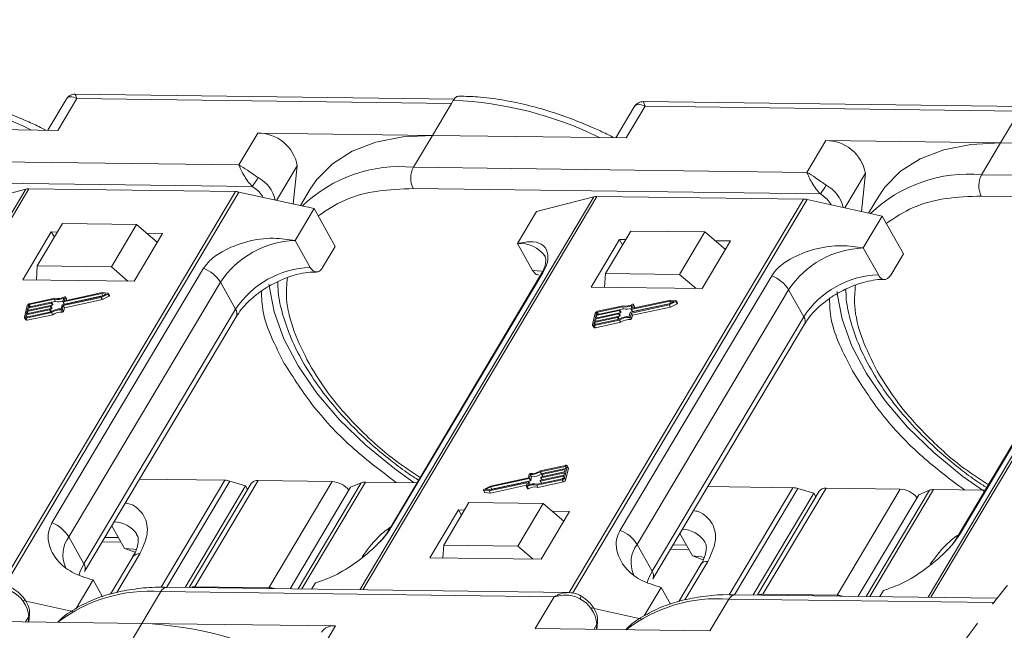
# Model space of a CAD drawing. Header units: millimetres. Extents: x 3104 to 4027, y -212 to 440.
# Tile 29 of 39: x 3651 to 3716, y 279 to 319. Entities that reach past the tile are written whole.
import ezdxf

# ---------------------------------------------------------------- set-up
doc = ezdxf.new("R2010")
doc.units = ezdxf.units.MM
doc.linetypes.add('PHANTOM2', pattern=[31.75, 15.875, -3.175, 3.175, -3.175, 3.175, -3.175])

msp = doc.modelspace()

# ---------------------------------------------------------------- linework, layer by layer
at = {"color": 7, "linetype": 'Continuous', "lineweight": 15}
for p, q in [((3679.86, 314.175), (3654.805, 314.505)), ((3654.208, 314.161), (3652.99, 312.115)), ((3653.666, 312.106), (3654.919, 314.211)), ((3654.919, 314.211), (3679.675, 313.885)), ((3679.675, 313.885), (3678.423, 311.78)), ((3679.801, 314.095), (3679.675, 313.885)), ((3717.414, 313.68), (3692.36, 314.01)), ((3691.762, 313.666), (3690.544, 311.62)), ((3691.221, 311.611), (3692.473, 313.716)), ((3692.473, 313.716), (3717.23, 313.389)), ((3717.23, 313.389), (3715.977, 311.285)), ((3640.868, 312.275), (3653.666, 312.106)), ((3666.874, 311.932), (3665.622, 309.827)), ((3678.423, 311.78), (3666.874, 311.932)), ((3677.17, 309.675), (3678.423, 311.78)), ((3678.423, 311.78), (3691.221, 311.611)), ((3704.429, 311.437), (3703.176, 309.332)), ((3715.977, 311.285), (3704.429, 311.437)), ((3714.724, 309.18), (3715.977, 311.285)), ((3715.977, 311.285), (3725.735, 311.156)), ((3665.622, 309.827), (3639.615, 310.17)), ((3668.12, 307.483), (3669.485, 309.776)), ((3669.485, 309.776), (3669.225, 307.238)), ((3703.176, 309.332), (3677.17, 309.675)), ((3705.675, 306.988), (3707.04, 309.281)), ((3707.04, 309.281), (3706.779, 306.743)), ((3726.326, 309.027), (3714.724, 309.18)), ((3666.516, 308.401), (3639.596, 308.756)), ((3651.542, 308.22), (3636.07, 282.225)), ((3636.256, 282.223), (3651.743, 308.242)), ((3647.742, 307.234), (3651.542, 308.22)), ((3665.403, 308.062), (3649.914, 282.038)), ((3650.145, 282.014), (3665.632, 308.034)), ((3651.743, 308.242), (3665.403, 308.062)), ((3665.632, 308.034), (3670.601, 306.933)), ((3670.365, 308.262), (3669.694, 307.134)), ((3704.07, 307.906), (3677.151, 308.261)), ((3689.097, 307.725), (3673.625, 281.73)), ((3673.811, 281.728), (3689.298, 307.747)), ((3685.296, 306.739), (3689.097, 307.725)), ((3702.958, 307.567), (3687.468, 281.543)), ((3687.7, 281.519), (3703.187, 307.539)), ((3689.298, 307.747), (3702.958, 307.567)), ((3703.187, 307.539), (3708.156, 306.438)), ((3707.92, 307.767), (3707.248, 306.639)), ((3726.651, 307.23), (3711.18, 281.235)), ((3726.653, 307.608), (3714.706, 307.766)), ((3670.601, 306.933), (3669.348, 304.828)), ((3670.601, 306.933), (3671.997, 304.439)), ((3684.044, 304.634), (3685.296, 306.739)), ((3711.366, 281.232), (3726.757, 307.092)), ((3653.971, 305.95), (3652.301, 303.144)), ((3658.87, 305.886), (3653.971, 305.95)), ((3708.156, 306.438), (3706.903, 304.333)), ((3708.156, 306.438), (3709.552, 303.944)), ((3653.229, 305.394), (3651.35, 302.237)), ((3653.637, 305.389), (3653.229, 305.394)), ((3653.229, 305.394), (3653.428, 305.038)), ((3657.199, 303.079), (3658.87, 305.886)), ((3658.697, 302.14), (3660.577, 305.297)), ((3658.87, 305.886), (3660.233, 304.72)), ((3660.577, 305.297), (3659.542, 305.311)), ((3691.526, 305.455), (3689.855, 302.649)), ((3696.424, 305.391), (3691.526, 305.455)), ((3694.754, 302.584), (3696.424, 305.391)), ((3696.424, 305.391), (3697.788, 304.225)), ((3670.346, 303.047), (3669.348, 304.828)), ((3684.044, 304.634), (3685.041, 302.853)), ((3690.784, 304.899), (3688.904, 301.742)), ((3691.192, 304.894), (3690.784, 304.899)), ((3690.784, 304.899), (3690.983, 304.543)), ((3696.252, 301.645), (3698.131, 304.802)), ((3698.131, 304.802), (3697.096, 304.816)), ((3671.162, 303.036), (3671.997, 304.439)), ((3707.9, 302.552), (3706.903, 304.333)), ((3708.717, 302.541), (3709.552, 303.944)), ((3652.301, 303.144), (3652.246, 302.225)), ((3657.199, 303.079), (3652.301, 303.144)), ((3663.294, 302.993), (3653.272, 286.155)), ((3658.291, 302.146), (3657.199, 303.079)), ((3675.704, 285.859), (3685.726, 302.698)), ((3651.35, 302.237), (3658.697, 302.14)), ((3654.39, 285.226), (3664.412, 302.065)), ((3665.41, 300.283), (3664.412, 302.065)), ((3685.575, 302.536), (3675.552, 285.697)), ((3689.855, 302.649), (3689.8, 301.73)), ((3694.754, 302.584), (3689.855, 302.649)), ((3700.849, 302.498), (3690.826, 285.66)), ((3695.846, 301.65), (3694.754, 302.584)), ((3723.129, 302.041), (3713.107, 285.202)), ((3713.259, 285.364), (3723.281, 302.202)), ((3656.599, 301.382), (3654.112, 300.847)), ((3656.975, 301.34), (3656.599, 301.382)), ((3688.904, 301.742), (3696.252, 301.645)), ((3691.945, 284.731), (3701.967, 301.569)), ((3702.964, 299.788), (3701.967, 301.569)), ((3651.689, 300.417), (3653.226, 300.747)), ((3653.424, 300.94), (3651.769, 300.584)), ((3653.466, 301.009), (3651.784, 300.647)), ((3653.243, 300.736), (3653.236, 300.704)), ((3653.315, 300.562), (3653.236, 300.704)), ((3653.243, 300.741), (3653.504, 300.797)), ((3653.322, 300.6), (3653.243, 300.743)), ((3653.323, 300.593), (3653.243, 300.736)), ((3653.504, 300.797), (3653.424, 300.94)), ((3653.967, 300.576), (3656.521, 301.125)), ((3653.995, 300.777), (3654.054, 301.022)), ((3653.995, 300.77), (3654.075, 300.628)), ((3656.567, 301.315), (3654.012, 300.766)), ((3654.092, 300.623), (3654.012, 300.766)), ((3654.015, 300.526), (3656.523, 301.065)), ((3654.092, 300.623), (3656.595, 301.161)), ((3654.15, 301.088), (3654.095, 300.859)), ((3654.095, 300.384), (3656.603, 300.923)), ((3654.101, 300.847), (3654.095, 300.859)), ((3654.228, 300.959), (3654.148, 301.102)), ((3654.15, 301.088), (3654.23, 300.945)), ((3654.211, 300.869), (3654.23, 300.945)), ((3656.521, 301.125), (3656.843, 301.284)), ((3656.523, 301.065), (3656.961, 301.282)), ((3656.603, 300.923), (3656.523, 301.065)), ((3656.843, 301.284), (3656.567, 301.315)), ((3656.64, 301.184), (3656.567, 301.315)), ((3656.603, 300.923), (3657.041, 301.139)), ((3656.961, 301.282), (3657.041, 301.139)), ((3657.073, 301.188), (3656.993, 301.33)), ((3694.121, 300.82), (3691.567, 300.271)), ((3694.154, 300.887), (3691.667, 300.352)), ((3694.076, 300.63), (3694.398, 300.789)), ((3694.078, 300.57), (3694.516, 300.787)), ((3694.398, 300.789), (3694.121, 300.82)), ((3694.195, 300.688), (3694.121, 300.82)), ((3694.53, 300.845), (3694.154, 300.887)), ((3694.516, 300.787), (3694.596, 300.644)), ((3694.627, 300.693), (3694.547, 300.835)), ((3651.634, 300.525), (3651.452, 299.765)), ((3651.556, 299.697), (3653.238, 300.059)), ((3653.104, 300.24), (3651.567, 299.91)), ((3651.572, 299.76), (3653.227, 300.116)), ((3651.582, 299.973), (3653.119, 300.303)), ((3651.62, 300.132), (3651.582, 299.973)), ((3653.157, 300.462), (3651.62, 300.132)), ((3651.695, 299.997), (3651.62, 300.132)), ((3651.636, 300.195), (3653.173, 300.525)), ((3651.674, 300.353), (3651.636, 300.195)), ((3653.211, 300.684), (3651.674, 300.353)), ((3651.749, 300.219), (3651.674, 300.353)), ((3651.719, 300.543), (3651.689, 300.417)), ((3651.779, 300.436), (3651.719, 300.543)), ((3651.769, 300.584), (3651.844, 300.45)), ((3653.179, 300.106), (3653.104, 300.24)), ((3653.137, 300.292), (3653.129, 300.261)), ((3653.209, 300.118), (3653.129, 300.261)), ((3653.216, 300.157), (3653.136, 300.299)), ((3653.137, 300.298), (3653.237, 300.319)), ((3653.217, 300.15), (3653.137, 300.292)), ((3653.237, 300.319), (3653.157, 300.462)), ((3653.19, 300.514), (3653.182, 300.482)), ((3653.262, 300.34), (3653.182, 300.482)), ((3653.269, 300.378), (3653.189, 300.521)), ((3653.19, 300.52), (3653.29, 300.541)), ((3653.27, 300.371), (3653.19, 300.514)), ((3653.209, 300.118), (3653.217, 300.15)), ((3653.29, 300.541), (3653.211, 300.684)), ((3653.318, 299.916), (3653.238, 300.059)), ((3653.262, 300.34), (3653.27, 300.371)), ((3653.315, 300.562), (3653.323, 300.593)), ((3653.883, 300.31), (3653.942, 300.555)), ((3653.889, 300.239), (3653.968, 300.097)), ((3653.956, 300.281), (3654.015, 300.526)), ((3654.036, 300.138), (3653.956, 300.281)), ((3654.095, 300.384), (3654.015, 300.526)), ((3654.036, 300.138), (3654.095, 300.384)), ((3665.41, 300.283), (3655.387, 283.445)), ((3690.765, 300.188), (3689.228, 299.858)), ((3689.243, 299.921), (3690.78, 300.252)), ((3689.274, 300.048), (3689.243, 299.921)), ((3689.334, 299.941), (3689.274, 300.048)), ((3690.979, 300.445), (3689.324, 300.089)), ((3689.324, 300.089), (3689.399, 299.955)), ((3691.021, 300.514), (3689.339, 300.152)), ((3690.845, 300.046), (3690.765, 300.188)), ((3690.798, 300.24), (3690.79, 300.209)), ((3690.87, 300.066), (3690.79, 300.209)), ((3690.877, 300.105), (3690.797, 300.247)), ((3690.798, 300.246), (3691.059, 300.302)), ((3690.878, 300.098), (3690.798, 300.24)), ((3690.87, 300.066), (3690.878, 300.098)), ((3691.059, 300.302), (3690.979, 300.445)), ((3691.437, 299.815), (3691.496, 300.06)), ((3691.521, 300.08), (3694.076, 300.63)), ((3691.549, 300.282), (3691.608, 300.527)), ((3691.55, 300.275), (3691.63, 300.132)), ((3691.647, 300.128), (3691.567, 300.271)), ((3691.57, 300.031), (3694.078, 300.57)), ((3691.647, 300.128), (3694.149, 300.666)), ((3691.704, 300.593), (3691.649, 300.363)), ((3691.649, 299.888), (3694.158, 300.427)), ((3691.656, 300.352), (3691.649, 300.363)), ((3691.783, 300.464), (3691.703, 300.606)), ((3691.704, 300.593), (3691.784, 300.45)), ((3691.766, 300.373), (3691.784, 300.45)), ((3694.158, 300.427), (3694.078, 300.57)), ((3694.158, 300.427), (3694.596, 300.644)), ((3651.456, 299.723), (3651.536, 299.581)), ((3651.567, 299.91), (3651.537, 299.783)), ((3651.537, 299.783), (3651.549, 299.761)), ((3651.636, 299.555), (3651.556, 299.697)), ((3651.642, 299.776), (3651.567, 299.91)), ((3651.636, 299.555), (3653.318, 299.916)), ((3655.43, 282.944), (3665.453, 299.783)), ((3689.189, 300.03), (3689.007, 299.27)), ((3689.122, 299.415), (3689.091, 299.288)), ((3689.111, 299.202), (3690.793, 299.563)), ((3690.659, 299.745), (3689.122, 299.415)), ((3689.197, 299.28), (3689.122, 299.415)), ((3689.126, 299.265), (3690.781, 299.621)), ((3689.137, 299.478), (3690.674, 299.808)), ((3689.175, 299.636), (3689.137, 299.478)), ((3690.712, 299.967), (3689.175, 299.636)), ((3689.25, 299.502), (3689.175, 299.636)), ((3689.19, 299.7), (3690.727, 300.03)), ((3689.228, 299.858), (3689.19, 299.7)), ((3689.191, 299.059), (3690.872, 299.421)), ((3689.303, 299.724), (3689.228, 299.858)), ((3690.734, 299.611), (3690.659, 299.745)), ((3690.691, 299.797), (3690.684, 299.765)), ((3690.764, 299.623), (3690.684, 299.765)), ((3690.691, 299.803), (3690.792, 299.824)), ((3690.77, 299.661), (3690.691, 299.804)), ((3690.771, 299.654), (3690.691, 299.797)), ((3690.792, 299.824), (3690.712, 299.967)), ((3690.745, 300.019), (3690.737, 299.987)), ((3690.817, 299.845), (3690.737, 299.987)), ((3690.824, 299.883), (3690.744, 300.026)), ((3690.745, 300.024), (3690.845, 300.046)), ((3690.824, 299.876), (3690.745, 300.019)), ((3690.764, 299.623), (3690.771, 299.654)), ((3690.872, 299.421), (3690.793, 299.563)), ((3690.817, 299.845), (3690.824, 299.876)), ((3691.443, 299.744), (3691.523, 299.602)), ((3691.511, 299.786), (3691.57, 300.031)), ((3691.591, 299.643), (3691.511, 299.786)), ((3691.649, 299.888), (3691.57, 300.031)), ((3691.591, 299.643), (3691.649, 299.888)), ((3702.964, 299.788), (3692.942, 282.95)), ((3689.011, 299.228), (3689.091, 299.086)), ((3689.091, 299.288), (3689.104, 299.266)), ((3689.191, 299.059), (3689.111, 299.202)), ((3692.985, 282.449), (3703.007, 299.288)), ((3687.223, 289.956), (3685.541, 289.594)), ((3687.208, 289.892), (3685.553, 289.537)), ((3687.197, 289.68), (3685.66, 289.349)), ((3685.675, 289.413), (3687.212, 289.743)), ((3687.145, 289.128), (3687.327, 289.888)), ((3687.159, 289.521), (3687.197, 289.68)), ((3687.236, 289.842), (3687.208, 289.892)), ((3687.212, 289.743), (3687.243, 289.87)), ((3687.225, 288.985), (3687.407, 289.746)), ((3687.403, 289.787), (3687.323, 289.93)), ((3687.327, 289.888), (3687.407, 289.746)), ((3659.065, 289.051), (3664.695, 288.976)), ((3684.764, 289.127), (3682.256, 288.588)), ((3684.813, 289.077), (3682.258, 288.528)), ((3684.823, 289.372), (3684.764, 289.127)), ((3684.893, 288.935), (3684.813, 289.077)), ((3684.897, 289.342), (3684.838, 289.098)), ((3684.918, 288.955), (3684.838, 289.098)), ((3684.976, 289.2), (3684.897, 289.342)), ((3684.918, 288.955), (3684.976, 289.2)), ((3685.313, 288.644), (3686.995, 289.005)), ((3685.355, 288.713), (3687.01, 289.069)), ((3685.632, 289.394), (3685.553, 289.537)), ((3687.091, 289.236), (3685.554, 288.906)), ((3685.569, 288.969), (3687.106, 289.3)), ((3685.589, 289.139), (3685.597, 289.171)), ((3685.59, 289.132), (3685.669, 288.991)), ((3687.144, 289.458), (3685.607, 289.128)), ((3685.682, 288.994), (3685.607, 289.128)), ((3685.622, 289.191), (3687.159, 289.521)), ((3685.632, 289.394), (3685.653, 289.399)), ((3685.643, 289.361), (3685.65, 289.392)), ((3685.643, 289.354), (3685.722, 289.213)), ((3685.735, 289.215), (3685.66, 289.349)), ((3686.995, 289.005), (3687.075, 288.863)), ((3687.06, 289.11), (3687.091, 289.236)), ((3687.106, 289.3), (3687.144, 289.458)), ((3687.225, 288.985), (3687.145, 289.128)), ((3664.695, 288.976), (3660.483, 281.899)), ((3660.84, 281.886), (3665.027, 288.922)), ((3666.073, 288.605), (3662.072, 281.883)), ((3666.433, 288.746), (3662.346, 281.879)), ((3662.718, 281.931), (3666.894, 288.947)), ((3666.073, 288.605), (3665.027, 288.922)), ((3666.206, 288.366), (3666.073, 288.605)), ((3666.894, 288.947), (3671.792, 288.883)), ((3671.792, 288.883), (3667.616, 281.867)), ((3669.011, 281.791), (3673.012, 288.513)), ((3673.716, 288.807), (3669.536, 281.784)), ((3669.78, 281.781), (3673.99, 288.854)), ((3673.716, 288.807), (3673.012, 288.513)), ((3673.99, 288.854), (3677.404, 288.809)), ((3682.256, 288.588), (3681.818, 288.371)), ((3682.258, 288.528), (3681.936, 288.369)), ((3681.936, 288.369), (3682.213, 288.338)), ((3682.18, 288.271), (3684.667, 288.806)), ((3682.213, 288.338), (3684.767, 288.887)), ((3682.338, 288.386), (3682.258, 288.528)), ((3682.26, 288.128), (3684.648, 288.642)), ((3682.264, 288.349), (3682.338, 288.386)), ((3682.338, 288.386), (3684.893, 288.935)), ((3684.63, 288.565), (3684.685, 288.794)), ((3684.631, 288.551), (3684.711, 288.409)), ((3684.681, 288.78), (3684.667, 288.806)), ((3684.763, 288.407), (3684.683, 288.549)), ((3684.785, 288.876), (3684.726, 288.631)), ((3684.864, 288.74), (3684.784, 288.883)), ((3684.864, 288.733), (3684.785, 288.876)), ((3684.852, 288.681), (3684.864, 288.733)), ((3685.393, 288.501), (3685.313, 288.644)), ((3685.393, 288.501), (3687.075, 288.863)), ((3685.536, 288.917), (3685.544, 288.949)), ((3685.537, 288.91), (3685.616, 288.769)), ((3685.629, 288.772), (3685.554, 288.906)), ((3696.619, 288.555), (3702.25, 288.481)), ((3702.25, 288.481), (3698.037, 281.403)), ((3698.394, 281.391), (3702.582, 288.426)), ((3700.272, 281.436), (3704.448, 288.452)), ((3703.627, 288.109), (3702.582, 288.426)), ((3704.448, 288.452), (3709.347, 288.388)), ((3709.347, 288.388), (3705.171, 281.372)), ((3707.335, 281.286), (3711.545, 288.359)), ((3711.545, 288.359), (3714.959, 288.314)), ((3681.787, 288.322), (3681.866, 288.18)), ((3681.804, 288.313), (3682.18, 288.271)), ((3681.884, 288.17), (3681.804, 288.313)), ((3681.884, 288.17), (3682.26, 288.128)), ((3682.26, 288.128), (3682.18, 288.271)), ((3703.627, 288.109), (3699.626, 281.387)), ((3703.988, 288.251), (3699.9, 281.384)), ((3703.761, 287.87), (3703.627, 288.109)), ((3706.566, 281.296), (3710.567, 288.018)), ((3711.27, 288.312), (3707.09, 281.289)), ((3711.27, 288.312), (3710.567, 288.018)), ((3680.835, 287.494), (3679.165, 284.688)), ((3685.734, 287.429), (3680.835, 287.494)), ((3684.064, 284.623), (3685.734, 287.429)), ((3685.734, 287.429), (3687.097, 286.264)), ((3680.135, 287.008), (3678.256, 283.851)), ((3680.543, 287.003), (3680.135, 287.008)), ((3680.135, 287.008), (3680.334, 286.652)), ((3685.603, 283.754), (3687.483, 286.911)), ((3687.483, 286.911), (3686.322, 286.927)), ((3657.223, 285.956), (3658.057, 284.467)), ((3654.39, 285.226), (3655.387, 283.445)), ((3656.768, 285.191), (3657.658, 285.18)), ((3694.778, 285.461), (3695.611, 283.972)), ((3656.595, 284.901), (3657.823, 284.884)), ((3658.057, 284.467), (3658.765, 284.214)), ((3679.114, 283.84), (3679.165, 284.688)), ((3679.165, 284.688), (3684.064, 284.623)), ((3685.072, 283.761), (3684.064, 284.623)), ((3691.945, 284.731), (3692.942, 282.95)), ((3694.322, 284.696), (3695.212, 284.684)), ((3658.612, 283.9), (3657.147, 281.438)), ((3657.559, 281.559), (3659.072, 284.101)), ((3678.256, 283.851), (3685.603, 283.754)), ((3694.149, 284.405), (3695.378, 284.389)), ((3695.611, 283.972), (3696.319, 283.719)), ((3696.166, 283.405), (3694.701, 280.943)), ((3695.114, 281.064), (3696.627, 283.606)), ((3654.868, 280.499), (3655.985, 282.377)), ((3655.985, 282.377), (3656.605, 281.27)), ((3687.41, 281.548), (3660.878, 281.898)), ((3667.616, 281.867), (3662.718, 281.931)), ((3670.436, 281.772), (3670.681, 282.183)), ((3692.423, 280.004), (3693.54, 281.881)), ((3693.54, 281.881), (3694.16, 280.775)), ((3659.213, 279.506), (3660.466, 281.611)), ((3660.466, 281.611), (3686.473, 281.268)), ((3686.473, 281.268), (3685.22, 279.163)), ((3715.756, 281.175), (3698.433, 281.403)), ((3705.171, 281.372), (3700.272, 281.436)), ((3707.991, 281.277), (3708.235, 281.688)), ((3651.36, 281.019), (3654.733, 280.272)), ((3688.915, 280.524), (3692.287, 279.777)), ((3696.768, 279.011), (3698.021, 281.116)), ((3698.021, 281.116), (3715.526, 280.885)), ((3651.529, 279.607), (3651.737, 279.958)), ((3651.737, 279.958), (3651.701, 279.605)), ((3651.732, 279.605), (3651.782, 280.09)), ((3647.665, 279.658), (3659.213, 279.506)), ((3659.213, 279.506), (3657.961, 277.401)), ((3672.011, 279.337), (3659.213, 279.506)), ((3670.759, 277.232), (3672.011, 279.337)), ((3689.083, 279.112), (3689.292, 279.463)), ((3689.292, 279.463), (3689.256, 279.11)), ((3689.286, 279.109), (3689.336, 279.594)), ((3685.22, 279.163), (3696.768, 279.011))]:
    msp.add_line(p, q, dxfattribs=at)
at = {"color": 7, "linetype": 'Continuous', "lineweight": 15, "flags": 128}
for points in [[(3678.423, 311.78), (3676.46, 311.68), (3674.68, 311.328), (3673.118, 310.731), (3671.806, 309.902), (3670.771, 308.858), (3670.365, 308.262)], [(3715.977, 311.285), (3714.015, 311.184), (3712.235, 310.833), (3710.673, 310.236), (3709.361, 309.407), (3708.326, 308.363), (3707.92, 307.767)], [(3685.709, 302.777), (3685.646, 302.791), (3685.041, 302.853)], [(3685.726, 302.698), (3685.639, 302.621), (3685.575, 302.536)], [(3677.223, 288.811), (3675.933, 289.725), (3674.008, 291.294), (3672.28, 292.974), (3670.784, 294.731), (3669.549, 296.53), (3668.6, 298.335), (3667.955, 300.111), (3667.628, 301.823), (3667.617, 301.941)], [(3714.908, 288.229), (3713.488, 289.229), (3711.563, 290.799), (3709.835, 292.479), (3708.339, 294.235), (3707.104, 296.034), (3706.154, 297.84), (3705.51, 299.616), (3705.183, 301.328), (3705.172, 301.446)], [(3653.226, 300.747), (3653.23, 300.748), (3653.234, 300.748), (3653.237, 300.747), (3653.24, 300.746), (3653.242, 300.744), (3653.243, 300.741), (3653.244, 300.739), (3653.243, 300.736)], [(3654.012, 300.766), (3654.008, 300.765), (3654.004, 300.765), (3654.001, 300.766), (3653.998, 300.767), (3653.996, 300.769), (3653.995, 300.771), (3653.994, 300.774), (3653.995, 300.777)], [(3654.095, 300.859), (3654.094, 300.856), (3654.095, 300.853), (3654.096, 300.851), (3654.098, 300.849), (3654.101, 300.847), (3654.104, 300.847), (3654.108, 300.847), (3654.112, 300.847)], [(3654.096, 301.103), (3654.107, 301.108), (3654.117, 301.111), (3654.128, 301.112), (3654.136, 301.11), (3654.143, 301.107), (3654.148, 301.102), (3654.15, 301.095), (3654.15, 301.088)], [(3654.23, 300.945), (3654.23, 300.953), (3654.228, 300.959)], [(3656.975, 301.34), (3656.985, 301.338), (3656.991, 301.333), (3656.995, 301.325), (3656.994, 301.317), (3656.99, 301.307), (3656.983, 301.298), (3656.973, 301.289), (3656.961, 301.282)], [(3657.041, 301.139), (3657.053, 301.146), (3657.063, 301.155), (3657.07, 301.165), (3657.074, 301.174), (3657.074, 301.183), (3657.073, 301.188)], [(3694.53, 300.845), (3694.539, 300.842), (3694.546, 300.837), (3694.549, 300.83), (3694.549, 300.821), (3694.545, 300.812), (3694.538, 300.802), (3694.528, 300.794), (3694.516, 300.787)], [(3653.119, 300.303), (3653.123, 300.304), (3653.127, 300.304), (3653.131, 300.303), (3653.133, 300.302), (3653.135, 300.3), (3653.137, 300.298), (3653.137, 300.295), (3653.137, 300.292)], [(3653.173, 300.525), (3653.177, 300.526), (3653.18, 300.526), (3653.184, 300.525), (3653.186, 300.524), (3653.189, 300.522), (3653.19, 300.52), (3653.19, 300.517), (3653.19, 300.514)], [(3653.206, 300.112), (3653.208, 300.115), (3653.209, 300.118)], [(3690.78, 300.252), (3690.784, 300.252), (3690.788, 300.252), (3690.792, 300.252), (3690.794, 300.25), (3690.796, 300.248), (3690.798, 300.246), (3690.798, 300.243), (3690.798, 300.24)], [(3691.567, 300.271), (3691.563, 300.27), (3691.559, 300.27), (3691.556, 300.271), (3691.553, 300.272), (3691.551, 300.274), (3691.549, 300.276), (3691.549, 300.279), (3691.549, 300.282)], [(3691.649, 300.363), (3691.649, 300.36), (3691.649, 300.358), (3691.651, 300.355), (3691.653, 300.354), (3691.656, 300.352), (3691.659, 300.352), (3691.663, 300.352), (3691.667, 300.352)], [(3691.651, 300.608), (3691.661, 300.613), (3691.672, 300.616), (3691.682, 300.616), (3691.691, 300.615), (3691.698, 300.612), (3691.703, 300.607), (3691.705, 300.6), (3691.704, 300.593)], [(3691.784, 300.45), (3691.785, 300.458), (3691.783, 300.464)], [(3694.596, 300.644), (3694.607, 300.651), (3694.617, 300.66), (3694.625, 300.669), (3694.629, 300.679), (3694.629, 300.688), (3694.627, 300.693)], [(3651.556, 299.697), (3651.532, 299.694), (3651.509, 299.694), (3651.49, 299.698), (3651.473, 299.706), (3651.461, 299.717), (3651.453, 299.731), (3651.45, 299.747), (3651.452, 299.765)], [(3651.537, 299.783), (3651.536, 299.777), (3651.537, 299.772), (3651.54, 299.767), (3651.544, 299.763), (3651.549, 299.761), (3651.556, 299.759), (3651.563, 299.759), (3651.572, 299.76)], [(3690.674, 299.808), (3690.678, 299.809), (3690.682, 299.809), (3690.685, 299.808), (3690.688, 299.807), (3690.69, 299.805), (3690.691, 299.803), (3690.692, 299.8), (3690.691, 299.797)], [(3690.727, 300.03), (3690.731, 300.031), (3690.735, 300.031), (3690.738, 300.03), (3690.741, 300.029), (3690.743, 300.027), (3690.744, 300.024), (3690.745, 300.022), (3690.745, 300.019)], [(3690.761, 299.617), (3690.762, 299.62), (3690.764, 299.623)], [(3689.111, 299.202), (3689.087, 299.198), (3689.064, 299.199), (3689.044, 299.203), (3689.028, 299.21), (3689.015, 299.221), (3689.008, 299.235), (3689.005, 299.252), (3689.007, 299.27)], [(3689.091, 299.288), (3689.091, 299.282), (3689.092, 299.276), (3689.094, 299.272), (3689.098, 299.268), (3689.104, 299.266), (3689.111, 299.264), (3689.118, 299.264), (3689.126, 299.265)], [(3687.243, 289.87), (3687.243, 289.876), (3687.242, 289.881), (3687.24, 289.886), (3687.236, 289.89), (3687.23, 289.892), (3687.223, 289.893), (3687.216, 289.894), (3687.208, 289.892)], [(3687.223, 289.956), (3687.247, 289.959), (3687.27, 289.959), (3687.29, 289.955), (3687.306, 289.947), (3687.319, 289.936), (3687.326, 289.922), (3687.329, 289.906), (3687.327, 289.888)], [(3685.607, 289.128), (3685.603, 289.127), (3685.599, 289.127), (3685.596, 289.128), (3685.593, 289.129), (3685.591, 289.131), (3685.59, 289.133), (3685.589, 289.136), (3685.589, 289.139)], [(3685.66, 289.349), (3685.656, 289.349), (3685.652, 289.349), (3685.649, 289.35), (3685.646, 289.351), (3685.644, 289.353), (3685.643, 289.355), (3685.642, 289.358), (3685.643, 289.361)], [(3681.804, 288.313), (3681.795, 288.315), (3681.788, 288.32), (3681.785, 288.328), (3681.785, 288.336), (3681.789, 288.346), (3681.796, 288.355), (3681.806, 288.364), (3681.818, 288.371)], [(3684.683, 288.549), (3684.673, 288.545), (3684.662, 288.542), (3684.652, 288.541), (3684.643, 288.542), (3684.636, 288.546), (3684.631, 288.551), (3684.629, 288.557), (3684.63, 288.565)], [(3684.685, 288.794), (3684.685, 288.797), (3684.685, 288.8), (3684.683, 288.802), (3684.681, 288.804), (3684.678, 288.805), (3684.675, 288.806), (3684.671, 288.806), (3684.667, 288.806)], [(3684.711, 288.409), (3684.711, 288.408), (3684.716, 288.403), (3684.723, 288.4), (3684.732, 288.399), (3684.742, 288.399), (3684.753, 288.402), (3684.763, 288.407)], [(3684.767, 288.887), (3684.771, 288.888), (3684.775, 288.888), (3684.778, 288.887), (3684.781, 288.886), (3684.783, 288.884), (3684.785, 288.882), (3684.785, 288.879), (3684.785, 288.876)], [(3685.554, 288.906), (3685.55, 288.905), (3685.546, 288.905), (3685.543, 288.906), (3685.54, 288.907), (3685.538, 288.909), (3685.536, 288.911), (3685.536, 288.914), (3685.536, 288.917)], [(3658.843, 284.361), (3658.662, 284.405), (3658.057, 284.467)], [(3696.398, 283.866), (3696.216, 283.91), (3695.611, 283.972)], [(3655.387, 283.445), (3655.124, 282.897), (3655.059, 282.691)], [(3692.942, 282.95), (3692.679, 282.401), (3692.614, 282.195)], [(3688.164, 281.128), (3688.202, 281.192), (3688.231, 281.244), (3688.251, 281.283), (3688.262, 281.307), (3688.262, 281.316), (3688.261, 281.315)], [(3651.782, 280.09), (3651.77, 280.03), (3651.737, 279.958)], [(3689.336, 279.594), (3689.324, 279.535), (3689.292, 279.463)]]:
    msp.add_lwpolyline(points, dxfattribs=at)
at = {"color": 7, "linetype": 'Continuous', "lineweight": 15}
for centre, radius, start, end in [((3641.306, 290.688), 23.921, 63.68222, 87.74889), ((3678.861, 290.193), 23.921, 63.68222, 87.74889), ((3666.894, 309.298), 2.635, 10.46334, 90.43159), ((3704.449, 308.802), 2.635, 10.46334, 90.43159), ((3676.302, 300.346), 9.369, 84.68884, 133.81237), ((3678.525, 308.95), 1.537, 151.84726, 206.63631), ((3713.857, 299.851), 9.369, 84.68884, 133.81237), ((3716.079, 308.455), 1.537, 151.84726, 206.63631), ((3659.41, 313.439), 8.711, 324.66196, 329.24799), ((3665.862, 307.03), 2.212, 12.3939, 62.13915), ((3651.726, 307.481), 0.762, 88.71486, 103.94659), ((3665.381, 306.931), 1.132, 77.19266, 88.88778), ((3696.964, 312.944), 8.711, 324.66196, 329.24799), ((3703.416, 306.534), 2.212, 12.3939, 62.13915), ((3689.281, 306.985), 0.762, 88.71486, 103.94659), ((3702.936, 306.436), 1.132, 77.19266, 88.88778), ((3669.547, 298.683), 6.148, 91.85146, 146.63211), ((3684.214, 302.629), 2.012, 34.97651, 94.86365), ((3707.102, 298.188), 6.148, 91.85146, 146.63211), ((3662.46, 300.851), 2.299, 31.86296, 68.72336), ((3670.544, 296.902), 6.148, 91.85146, 146.63211), ((3700.014, 300.356), 2.299, 31.86296, 68.72336), ((3708.099, 296.407), 6.148, 91.85146, 146.63211), ((3653.205, 300.716), 0.0332, 280.13345, 338.28269), ((3653.628, 301.835), 0.918, 257.21693, 297.64361), ((3653.668, 301.809), 0.825, 255.81963, 301.24295), ((3653.704, 301.638), 0.864, 256.65483, 290.57082), ((3651.819, 300.451), 0.199, 100.13345, 158.28269), ((3651.781, 300.519), 0.0664, 100.13345, 158.28269), ((3653.098, 300.273), 0.0332, 280.13345, 338.28269), ((3653.152, 300.495), 0.0332, 280.13345, 338.28269), ((3653.208, 300.152), 0.00928, 343.83362, 27.82236), ((3653.865, 299.165), 1.145, 89.11156, 123.86502), ((3653.231, 300.352), 0.0332, 280.13345, 338.28269), ((3653.809, 299.265), 0.978, 85.32254, 125.72777), ((3653.261, 300.374), 0.00928, 343.83362, 27.82236), ((3653.285, 300.574), 0.0332, 280.13345, 338.28269), ((3653.889, 299.122), 0.978, 85.32254, 125.72777), ((3653.314, 300.596), 0.00928, 343.83362, 27.82236), ((3653.894, 300.306), 0.0666, 265.08198, 338.22439), ((3653.972, 300.543), 0.0332, 100.13345, 158.28269), ((3653.974, 300.163), 0.0666, 265.08198, 338.22439), ((3654.087, 300.637), 0.0147, 219.38216, 291.31431), ((3665.024, 299.998), 0.48, 333.29813, 36.49761), ((3689.374, 299.956), 0.199, 100.13345, 158.28269), ((3689.335, 300.024), 0.0664, 100.13345, 158.28269), ((3690.759, 300.221), 0.0332, 280.13345, 338.28269), ((3690.839, 300.079), 0.0332, 280.13345, 338.28269), ((3690.869, 300.101), 0.00928, 343.83362, 27.82236), ((3691.182, 301.34), 0.918, 257.21693, 297.64361), ((3691.223, 301.313), 0.825, 255.81963, 301.24295), ((3691.258, 301.143), 0.864, 256.65483, 290.57082), ((3691.527, 300.048), 0.0332, 100.13345, 158.28269), ((3691.641, 300.142), 0.0147, 219.38216, 291.31431), ((3651.604, 299.637), 0.0882, 219.38216, 291.31431), ((3690.653, 299.778), 0.0332, 280.13345, 338.28269), ((3690.706, 299.999), 0.0332, 280.13345, 338.28269), ((3690.762, 299.657), 0.00928, 343.83362, 27.82236), ((3691.42, 298.67), 1.145, 89.11156, 123.86502), ((3690.786, 299.857), 0.0332, 280.13345, 338.28269), ((3691.364, 298.77), 0.978, 85.32254, 125.72777), ((3690.815, 299.879), 0.00928, 343.83362, 27.82236), ((3691.443, 298.627), 0.978, 85.32254, 125.72777), ((3691.449, 299.81), 0.0666, 265.08198, 338.22439), ((3691.529, 299.668), 0.0666, 265.08198, 338.22439), ((3702.579, 299.503), 0.48, 333.29813, 36.49761), ((3689.159, 299.141), 0.0882, 219.38216, 291.31431), ((3687.354, 289.761), 0.0557, 343.83362, 27.82236), ((3684.807, 289.11), 0.0332, 280.13345, 338.28269), ((3684.885, 289.347), 0.0666, 85.08198, 158.22439), ((3684.971, 290.388), 0.978, 265.32254, 305.72777), ((3684.914, 290.488), 1.145, 269.11156, 303.86502), ((3684.994, 290.345), 1.145, 269.11156, 303.86502), ((3685.628, 289.158), 0.0332, 100.13345, 158.28269), ((3685.681, 289.38), 0.0332, 100.13345, 158.28269), ((3686.96, 289.202), 0.199, 280.13345, 338.28269), ((3686.999, 289.134), 0.0664, 280.13345, 338.28269), ((3687.04, 289.059), 0.199, 280.13345, 338.28269), ((3664.665, 287.767), 1.21, 72.60466, 88.58202), ((3666.838, 288.448), 0.503, 83.62421, 143.5489), ((3671.7, 287.337), 1.549, 39.39998, 86.5962), ((3673.967, 288.162), 0.692, 88.08646, 111.31749), ((3685.111, 287.844), 0.825, 75.81963, 121.24295), ((3685.152, 287.818), 0.918, 77.21693, 117.64361), ((3685.191, 287.702), 0.825, 75.81963, 121.24295), ((3684.856, 288.736), 0.00928, 343.83362, 27.82236), ((3684.887, 288.967), 0.0332, 280.13345, 338.28269), ((3685.575, 288.937), 0.0332, 100.13345, 158.28269), ((3702.22, 287.272), 1.21, 72.60466, 88.58202), ((3704.392, 287.952), 0.503, 83.62421, 143.5489), ((3709.255, 286.842), 1.549, 39.39998, 86.5962), ((3711.522, 287.667), 0.692, 88.08646, 111.31749), ((3681.884, 288.191), 0.0209, 212.10887, 269.29606), ((3652.438, 284.013), 2.299, 31.86296, 68.72336), ((3657.304, 284.328), 1.903, 34.29758, 87.55752), ((3675.999, 285.43), 0.521, 124.53354, 150.01461), ((3694.859, 283.832), 1.903, 34.29758, 87.55752), ((3655.963, 284.038), 1.971, 142.93475, 204.26513), ((3689.992, 283.517), 2.299, 31.86296, 68.72336), ((3713.554, 284.935), 0.521, 124.53354, 150.01461), ((3693.518, 283.543), 1.971, 142.93475, 204.26513), ((3659.016, 283.601), 0.503, 83.62421, 143.5489), ((3654.971, 283.156), 0.506, 336.16518, 34.75455), ((3696.571, 283.106), 0.503, 83.62421, 143.5489), ((3692.526, 282.661), 0.506, 336.16518, 34.75455), ((3660.921, 281.397), 0.503, 94.93467, 154.85936), ((3662.687, 281.288), 0.644, 87.24327, 113.70942), ((3667.577, 280.599), 1.268, 71.90738, 88.22848), ((3649.683, 279.781), 2.062, 4.91796, 63.30134), ((3659.735, 271.657), 9.98, 85.79631, 127.46323), ((3698.476, 280.902), 0.503, 94.93467, 154.85936), ((3700.241, 280.793), 0.644, 87.24327, 113.70942), ((3705.132, 280.104), 1.268, 71.90738, 88.22848), ((3687.238, 279.286), 2.062, 4.91796, 63.30134), ((3697.289, 271.162), 9.98, 85.79631, 127.46323), ((3658.137, 254.95), 24.579, 61.88911, 87.49099), ((3671.884, 278.374), 0.971, 82.44401, 144.7291)]:
    msp.add_arc(centre, radius, start, end, dxfattribs=at)
at = {"color": 3, "linetype": 'PHANTOM2', "lineweight": 9, "ltscale": 0.5}
for points in [[(3722.765, 319.431), (3726.932, 299.192), (3708.518, 268.505), (3714.655, 243.955)], [(3731.562, 319.065), (3735.73, 298.826), (3717.315, 268.139), (3723.452, 243.589)]]:
    msp.add_spline(points, degree=3, dxfattribs=at)
at = {"color": 7, "linetype": 'Continuous', "lineweight": 15}
for points, knots in [([(3652.857, 312.117), (3652.741, 312.181), (3652.341, 312.402), (3651.447, 312.803), (3650.175, 313.341), (3648.653, 313.87), (3647.073, 314.313), (3645.455, 314.641), (3643.968, 314.838), (3643.058, 314.856), (3642.665, 314.864)], [0, 0, 0, 0, 0.034921, 0.119562, 0.259359, 0.40327, 0.556387, 0.714741, 0.876835, 1, 1, 1, 1]), ([(3654.803, 314.506), (3654.73, 314.5), (3654.606, 314.492), (3654.398, 314.393), (3654.303, 314.283), (3654.252, 314.223)], [0, 0, 0, 0, 0.389383, 0.666862, 1, 1, 1, 1]), ([(3654.805, 314.498), (3654.805, 314.501), (3654.803, 314.528), (3654.83, 314.434), (3654.889, 314.286), (3654.919, 314.211)], [0, 0, 0, 0, 0.044563, 0.521846, 1, 1, 1, 1]), ([(3680.22, 314.371), (3680.174, 314.371), (3680.063, 314.373), (3679.916, 314.264), (3679.833, 314.143), (3679.801, 314.095)], [0, 0, 0, 0, 0.29921, 0.721934, 1, 1, 1, 1]), ([(3690.412, 311.622), (3690.295, 311.686), (3689.896, 311.906), (3689.002, 312.308), (3687.729, 312.846), (3686.208, 313.375), (3684.628, 313.818), (3683.009, 314.146), (3681.522, 314.343), (3680.613, 314.361), (3680.22, 314.368)], [0, 0, 0, 0, 0.034921, 0.119562, 0.259359, 0.40327, 0.556387, 0.714741, 0.876835, 1, 1, 1, 1]), ([(3654.919, 314.211), (3654.76, 314.274), (3654.513, 314.371), (3654.292, 314.292), (3654.212, 314.162), (3654.177, 314.103)], [0, 0, 0, 0, 0.498413, 0.772928, 1, 1, 1, 1]), ([(3692.473, 313.716), (3692.314, 313.778), (3692.067, 313.876), (3691.846, 313.796), (3691.767, 313.667), (3691.731, 313.608)], [0, 0, 0, 0, 0.498413, 0.772928, 1, 1, 1, 1]), ([(3692.358, 314.01), (3692.285, 314.005), (3692.16, 313.996), (3691.953, 313.898), (3691.858, 313.787), (3691.807, 313.727)], [0, 0, 0, 0, 0.389383, 0.666862, 1, 1, 1, 1]), ([(3692.359, 314.003), (3692.359, 314.005), (3692.358, 314.033), (3692.385, 313.939), (3692.444, 313.79), (3692.473, 313.716)], [0, 0, 0, 0, 0.044563, 0.521846, 1, 1, 1, 1]), ([(3665.622, 309.827), (3665.805, 309.721), (3666.091, 309.556), (3666.541, 309.225), (3666.785, 309.06), (3666.896, 308.985)], [0, 0, 0, 0, 0.498413, 0.772928, 1, 1, 1, 1]), ([(3666.516, 308.401), (3666.413, 308.51), (3666.196, 308.742), (3665.943, 309.153), (3665.743, 309.538), (3665.662, 309.731), (3665.622, 309.827)], [0, 0, 0, 0, 0.23435, 0.498195, 0.748869, 1, 1, 1, 1]), ([(3703.176, 309.332), (3703.36, 309.226), (3703.645, 309.06), (3704.095, 308.73), (3704.34, 308.565), (3704.45, 308.49)], [0, 0, 0, 0, 0.498413, 0.772928, 1, 1, 1, 1]), ([(3704.07, 307.906), (3703.968, 308.015), (3703.751, 308.247), (3703.497, 308.657), (3703.298, 309.043), (3703.217, 309.236), (3703.176, 309.332)], [0, 0, 0, 0, 0.23435, 0.498195, 0.748869, 1, 1, 1, 1]), ([(3667.213, 307.684), (3667.196, 307.721), (3667.128, 307.871), (3666.889, 308.131), (3666.638, 308.313), (3666.516, 308.401)], [0, 0, 0, 0, 0.142722, 0.582056, 1, 1, 1, 1]), ([(3677.151, 308.261), (3676.353, 308.232), (3674.708, 308.173), (3672.542, 307.577), (3671.433, 306.831), (3670.87, 306.452)], [0, 0, 0, 0, 0.317154, 0.653305, 1, 1, 1, 1]), ([(3704.768, 307.189), (3704.751, 307.226), (3704.682, 307.376), (3704.443, 307.636), (3704.193, 307.817), (3704.07, 307.906)], [0, 0, 0, 0, 0.142722, 0.582056, 1, 1, 1, 1]), ([(3714.706, 307.766), (3713.907, 307.737), (3712.262, 307.678), (3710.097, 307.081), (3708.988, 306.336), (3708.425, 305.957)], [0, 0, 0, 0, 0.317154, 0.653305, 1, 1, 1, 1]), ([(3669.348, 304.828), (3668.879, 304.899), (3667.852, 305.053), (3666.134, 304.81), (3664.687, 304.237), (3663.729, 303.583), (3663.421, 303.166), (3663.294, 302.993)], [0, 0, 0, 0, 0.219162, 0.479166, 0.735489, 0.890617, 1, 1, 1, 1]), ([(3685.726, 302.698), (3685.815, 302.871), (3686.046, 303.321), (3686.096, 303.975), (3685.816, 304.535), (3685.124, 304.823), (3684.407, 304.698), (3684.044, 304.634)], [0, 0, 0, 0, 0.109672, 0.284648, 0.519248, 0.75632, 1, 1, 1, 1]), ([(3706.903, 304.333), (3706.433, 304.403), (3705.406, 304.558), (3703.688, 304.314), (3702.242, 303.742), (3701.283, 303.087), (3700.976, 302.67), (3700.849, 302.498)], [0, 0, 0, 0, 0.219162, 0.4791659, 0.7354888, 0.890617, 1, 1, 1, 1]), ([(3685.857, 303.782), (3685.864, 303.773), (3685.899, 303.728), (3685.922, 303.622), (3685.909, 303.32), (3685.801, 302.942), (3685.632, 302.651), (3685.562, 302.532)], [0, 0, 0, 0, 0.067894, 0.345531, 0.591839, 0.832441, 1, 1, 1, 1]), ([(3667.754, 301.886), (3668.092, 302.058), (3668.567, 302.299), (3669.274, 302.536), (3669.846, 302.676), (3670.377, 302.751), (3670.648, 302.741), (3670.74, 302.738)], [0, 0, 0, 0, 0.3291737, 0.4615157, 0.6757032, 0.8895959, 1, 1, 1, 1]), ([(3671.162, 303.036), (3671.111, 302.965), (3671.008, 302.823), (3670.814, 302.736), (3670.618, 302.758), (3670.456, 302.874), (3670.377, 302.998), (3670.346, 303.047)], [0, 0, 0, 0, 0.214694, 0.429388, 0.644082, 0.858775, 1, 1, 1, 1]), ([(3685.041, 302.853), (3685.09, 302.782), (3685.189, 302.641), (3685.335, 302.552), (3685.417, 302.564), (3685.435, 302.566)], [0, 0, 0, 0, 0.4389656, 0.8779311, 1, 1, 1, 1]), ([(3668.2, 302.094), (3668.204, 301.874), (3668.217, 301.162), (3668.508, 299.905), (3669.047, 298.356), (3669.821, 296.809), (3670.788, 295.291), (3671.921, 293.834), (3673.208, 292.436), (3674.502, 291.226), (3675.742, 290.217), (3676.69, 289.495), (3677.29, 289.115), (3677.505, 288.978)], [0, 0, 0, 0, 0.050224, 0.1621866, 0.2737079, 0.3844021, 0.493824, 0.6013649, 0.7053809, 0.8118659, 0.8889404, 0.9601856, 1, 1, 1, 1]), ([(3668.832, 302.381), (3668.794, 301.928), (3668.701, 300.817), (3669.179, 298.87), (3669.908, 297.397), (3670.262, 296.683)], [0, 0, 0, 0, 0.262022, 0.641741, 1, 1, 1, 1]), ([(3705.308, 301.391), (3705.647, 301.563), (3706.121, 301.803), (3706.829, 302.041), (3707.401, 302.181), (3707.932, 302.256), (3708.203, 302.246), (3708.295, 302.243)], [0, 0, 0, 0, 0.329174, 0.461516, 0.675703, 0.889596, 1, 1, 1, 1]), ([(3708.717, 302.541), (3708.665, 302.47), (3708.563, 302.328), (3708.369, 302.24), (3708.173, 302.262), (3708.011, 302.379), (3707.932, 302.502), (3707.9, 302.552)], [0, 0, 0, 0, 0.214694, 0.429388, 0.644082, 0.858775, 1, 1, 1, 1]), ([(3665.468, 299.785), (3665.566, 299.944), (3665.762, 300.263), (3666.19, 300.728), (3666.68, 301.17), (3667.196, 301.557), (3667.581, 301.784), (3667.754, 301.886)], [0, 0, 0, 0, 0.2142216, 0.4301579, 0.6113, 0.8252845, 1, 1, 1, 1]), ([(3668.629, 296.704), (3668.033, 297.868), (3667.179, 299.536), (3667.131, 301.028), (3667.116, 301.48)], [0, 0, 0, 0, 0.697381, 1, 1, 1, 1]), ([(3703.022, 299.29), (3703.12, 299.448), (3703.317, 299.768), (3703.745, 300.233), (3704.234, 300.675), (3704.751, 301.062), (3705.135, 301.289), (3705.308, 301.391)], [0, 0, 0, 0, 0.214222, 0.430158, 0.6113, 0.825285, 1, 1, 1, 1]), ([(3705.755, 301.599), (3705.758, 301.379), (3705.771, 300.667), (3706.062, 299.41), (3706.602, 297.861), (3707.375, 296.313), (3708.342, 294.796), (3709.476, 293.338), (3710.763, 291.941), (3712.057, 290.731), (3713.296, 289.722), (3714.245, 289), (3714.845, 288.619), (3715.06, 288.483)], [0, 0, 0, 0, 0.050224, 0.1621866, 0.2737079, 0.3844021, 0.493824, 0.6013649, 0.7053809, 0.8118659, 0.8889404, 0.9601856, 1, 1, 1, 1]), ([(3706.387, 301.886), (3706.349, 301.433), (3706.256, 300.321), (3706.734, 298.375), (3707.463, 296.902), (3707.816, 296.187)], [0, 0, 0, 0, 0.262022, 0.641741, 1, 1, 1, 1]), ([(3706.184, 296.209), (3705.588, 297.372), (3704.734, 299.041), (3704.685, 300.533), (3704.671, 300.984)], [0, 0, 0, 0, 0.697381, 1, 1, 1, 1]), ([(3676.03, 288.827), (3675.079, 289.544), (3673.035, 291.085), (3670.476, 293.797), (3669.239, 295.743), (3668.629, 296.704)], [0, 0, 0, 0, 0.30584, 0.657219, 1, 1, 1, 1]), ([(3670.262, 296.683), (3670.706, 295.964), (3671.622, 294.485), (3673.607, 292.294), (3675.63, 290.459), (3677.088, 289.508), (3677.615, 289.164)], [0, 0, 0, 0, 0.263846, 0.543497, 0.834774, 1, 1, 1, 1]), ([(3713.584, 288.332), (3712.633, 289.049), (3710.589, 290.59), (3708.03, 293.302), (3706.794, 295.248), (3706.184, 296.209)], [0, 0, 0, 0, 0.30584, 0.657219, 1, 1, 1, 1]), ([(3707.816, 296.187), (3708.261, 295.469), (3709.177, 293.99), (3711.162, 291.799), (3713.184, 289.963), (3714.642, 289.013), (3715.17, 288.668)], [0, 0, 0, 0, 0.263846, 0.543497, 0.834774, 1, 1, 1, 1]), ([(3659.072, 284.101), (3659.28, 284.543), (3659.601, 285.223), (3659.577, 286.046), (3659.388, 286.618), (3658.992, 287.067), (3658.588, 287.387), (3658.227, 287.442), (3658.117, 287.459)], [0, 0, 0, 0, 0.2932818, 0.4511605, 0.6123897, 0.7736188, 0.9314975, 1, 1, 1, 1]), ([(3696.627, 283.606), (3696.835, 284.048), (3697.155, 284.728), (3697.131, 285.55), (3696.942, 286.122), (3696.546, 286.572), (3696.143, 286.892), (3695.781, 286.947), (3695.672, 286.963)], [0, 0, 0, 0, 0.293282, 0.451161, 0.61239, 0.773619, 0.931498, 1, 1, 1, 1]), ([(3653.272, 286.155), (3653.188, 285.972), (3652.971, 285.499), (3653.045, 284.623), (3653.547, 283.666), (3654.554, 282.816), (3655.504, 282.525), (3655.985, 282.377)], [0, 0, 0, 0, 0.109672, 0.284648, 0.519248, 0.75632, 1, 1, 1, 1]), ([(3670.681, 282.183), (3671.044, 282.302), (3671.839, 282.563), (3673.23, 283.39), (3674.447, 284.373), (3675.287, 285.239), (3675.582, 285.678), (3675.704, 285.859)], [0, 0, 0, 0, 0.219162, 0.4791659, 0.7354888, 0.890617, 1, 1, 1, 1]), ([(3675.654, 285.869), (3675.628, 285.852), (3675.318, 285.655), (3674.581, 285.015), (3674.088, 284.343), (3673.767, 283.907)], [0, 0, 0, 0, 0.03162, 0.370494, 1, 1, 1, 1]), ([(3658.863, 285.389), (3658.892, 285.346), (3658.965, 285.234), (3658.992, 284.962), (3658.912, 284.538), (3658.783, 284.169), (3658.629, 283.945), (3658.596, 283.898)], [0, 0, 0, 0, 0.169767, 0.442992, 0.691877, 0.935537, 1, 1, 1, 1]), ([(3675.54, 285.693), (3675.516, 285.649), (3675.399, 285.428), (3675.147, 285.103), (3674.884, 284.843), (3674.814, 284.774)], [0, 0, 0, 0, 0.156523, 0.775539, 1, 1, 1, 1]), ([(3690.826, 285.66), (3690.743, 285.477), (3690.525, 285.003), (3690.599, 284.128), (3691.102, 283.171), (3692.108, 282.321), (3693.058, 282.029), (3693.54, 281.881)], [0, 0, 0, 0, 0.109672, 0.284648, 0.519248, 0.75632, 1, 1, 1, 1]), ([(3708.235, 281.688), (3708.599, 281.807), (3709.393, 282.068), (3710.785, 282.895), (3712.001, 283.878), (3712.841, 284.744), (3713.137, 285.182), (3713.259, 285.364)], [0, 0, 0, 0, 0.219162, 0.4791659, 0.7354888, 0.890617, 1, 1, 1, 1]), ([(3713.209, 285.373), (3713.182, 285.357), (3712.873, 285.16), (3712.136, 284.519), (3711.643, 283.848), (3711.322, 283.412)], [0, 0, 0, 0, 0.03162, 0.370494, 1, 1, 1, 1]), ([(3713.094, 285.198), (3713.07, 285.153), (3712.953, 284.932), (3712.702, 284.608), (3712.438, 284.348), (3712.368, 284.279)], [0, 0, 0, 0, 0.156523, 0.775539, 1, 1, 1, 1]), ([(3696.418, 284.894), (3696.446, 284.851), (3696.52, 284.738), (3696.546, 284.467), (3696.467, 284.042), (3696.338, 283.674), (3696.183, 283.449), (3696.151, 283.403)], [0, 0, 0, 0, 0.169767, 0.442992, 0.691877, 0.935537, 1, 1, 1, 1]), ([(3651.759, 280.094), (3651.77, 280.139), (3651.825, 280.35), (3651.706, 280.698), (3651.494, 281.087), (3651.164, 281.488), (3650.832, 281.718), (3650.623, 281.863)], [0, 0, 0, 0, 0.068968, 0.327334, 0.506759, 0.690615, 1, 1, 1, 1]), ([(3660.885, 281.884), (3660.751, 281.89), (3660.079, 281.92), (3658.937, 281.822), (3657.482, 281.577), (3656.126, 281.158), (3654.903, 280.556), (3654.067, 280.024), (3653.709, 279.644), (3653.649, 279.579)], [0, 0, 0, 0, 0.044645, 0.223861, 0.404957, 0.587908, 0.773111, 0.961531, 1, 1, 1, 1]), ([(3686.473, 281.268), (3686.615, 281.345), (3686.901, 281.5), (3687.212, 281.532), (3687.367, 281.548)], [0, 0, 0, 0, 0.5004556, 1, 1, 1, 1]), ([(3688.164, 281.128), (3688.045, 281.189), (3687.783, 281.323), (3687.189, 281.413), (3686.754, 281.325), (3686.473, 281.268)], [0, 0, 0, 0, 0.227063, 0.501587, 1, 1, 1, 1]), ([(3688.263, 281.313), (3688.093, 281.395), (3687.821, 281.527), (3687.524, 281.542), (3687.412, 281.548)], [0, 0, 0, 0, 0.623477, 1, 1, 1, 1]), ([(3689.313, 279.599), (3689.325, 279.643), (3689.379, 279.855), (3689.26, 280.203), (3689.049, 280.592), (3688.718, 280.993), (3688.386, 281.223), (3688.178, 281.368)], [0, 0, 0, 0, 0.068968, 0.327334, 0.506759, 0.690615, 1, 1, 1, 1]), ([(3698.44, 281.389), (3698.306, 281.395), (3697.634, 281.425), (3696.492, 281.327), (3695.036, 281.082), (3693.681, 280.663), (3692.458, 280.06), (3691.622, 279.529), (3691.264, 279.149), (3691.203, 279.084)], [0, 0, 0, 0, 0.044645, 0.223861, 0.404957, 0.587908, 0.773111, 0.961531, 1, 1, 1, 1])]:
    msp.add_open_spline(points, degree=3, knots=knots, dxfattribs=at)

doc.saveas('drawing.dxf')
